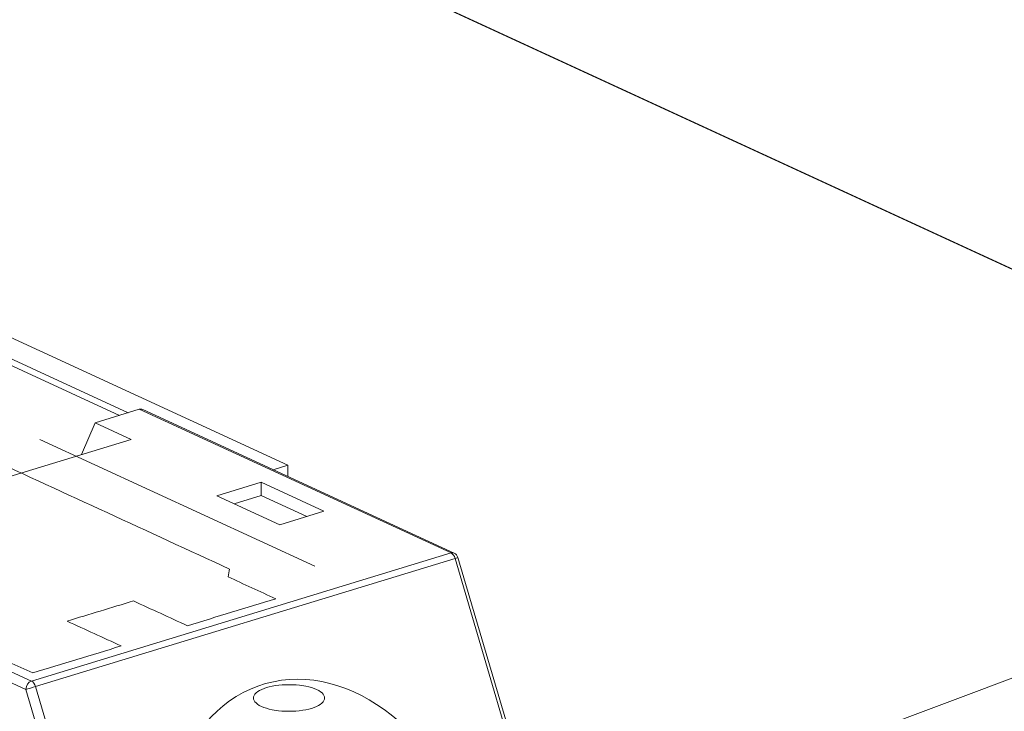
# Model space of a CAD drawing. Header units: inches. Extents: x 511 to 849, y 252 to 484.
# Tile 43 of 235: x 667.69 to 674.6, y 285.74 to 290.6. Entities that reach past the tile are written whole.
import ezdxf

# ---------------------------------------------------------------- set-up
doc = ezdxf.new("R2010")
doc.units = ezdxf.units.IN
doc.header["$MEASUREMENT"] = 0
doc.linetypes.add('AI-Linetype-36', pattern=[47.5, 22, -8.5, 8.5, -8.5])
doc.layers.add('1', color=7, linetype='Continuous')

# ---------------------------------------------------------------- blocks, each defined once
blk = doc.blocks.new('block 2029')
at = {"layer": '1', "color": 155, "lineweight": 18, "true_color": 0x4c7299}
blk.add_lwpolyline([(671.3556, 284.817), (670.7664, 286.819)], dxfattribs=at)
blk = doc.blocks.new('block 2030')
at = {"layer": '1', "color": 155, "lineweight": 18, "true_color": 0x4c7299}
blk.add_lwpolyline([(670.7394, 286.8503), (668.5526, 287.8591)], dxfattribs=at)
blk = doc.blocks.new('block 2442')
at = {"layer": '1', "color": 155, "lineweight": 18, "true_color": 0x4c7299}
blk.add_lwpolyline([(666.3803, 288.792), (668.4498, 287.8373)], dxfattribs=at)
blk = doc.blocks.new('block 2444')
at = {"layer": '1', "color": 155, "lineweight": 18, "true_color": 0x4c7299}
blk.add_lwpolyline([(669.4687, 287.4365), (669.5725, 287.4682)], dxfattribs=at)
blk = doc.blocks.new('block 2446')
at = {"layer": '1', "color": 155, "lineweight": 18, "true_color": 0x4c7299}
blk.add_lwpolyline([(669.5725, 287.4682), (666.4164, 288.924)], dxfattribs=at)
blk = doc.blocks.new('block 2495')
at = {"layer": '1', "color": 155, "lineweight": 18, "true_color": 0x4c7299}
blk.add_lwpolyline([(668.2184, 287.7666), (668.5287, 287.8614)], dxfattribs=at)
blk = doc.blocks.new('block 2496')
at = {"layer": '1', "color": 155, "lineweight": 18, "true_color": 0x4c7299}
blk.add_lwpolyline([(668.1227, 287.5437), (668.2184, 287.7666)], dxfattribs=at)
blk = doc.blocks.new('block 2501')
at = {"layer": '1', "color": 155, "lineweight": 18, "true_color": 0x4c7299}
blk.add_lwpolyline([(669.3835, 287.3481), (669.0732, 287.2533)], dxfattribs=at)
blk = doc.blocks.new('block 2502')
at = {"layer": '1', "color": 155, "lineweight": 18, "true_color": 0x4c7299}
blk.add_lwpolyline([(669.0732, 287.2533), (669.5151, 287.0495)], dxfattribs=at)
blk = doc.blocks.new('block 2503')
at = {"layer": '1', "color": 155, "lineweight": 18, "true_color": 0x4c7299}
blk.add_lwpolyline([(669.5151, 287.0495), (669.8253, 287.1443)], dxfattribs=at)
blk = doc.blocks.new('block 2504')
at = {"layer": '1', "color": 155, "lineweight": 18, "true_color": 0x4c7299}
blk.add_lwpolyline([(669.8253, 287.1443), (669.3835, 287.3481)], dxfattribs=at)
blk = doc.blocks.new('block 2505')
at = {"layer": '1', "color": 155, "lineweight": 13, "true_color": 0x4c7299}
blk.add_lwpolyline([(670.7184, 286.8513), (668.5287, 287.8614)], dxfattribs=at)
blk = doc.blocks.new('block 2506')
at = {"layer": '1', "color": 155, "lineweight": 13, "true_color": 0x4c7299}
blk.add_lwpolyline([(667.7711, 285.9508), (670.7184, 286.8513)], dxfattribs=at)
blk = doc.blocks.new('block 2508')
at = {"layer": '1', "color": 155, "lineweight": 18, "true_color": 0x4c7299}
blk.add_lwpolyline([(666.1441, 286.9392), (668.4709, 287.6501)], dxfattribs=at)
blk = doc.blocks.new('block 2513')
at = {"layer": '1', "color": 155, "lineweight": 18, "true_color": 0x4c7299}
blk.add_lwpolyline([(668.4709, 287.6501), (668.2184, 287.7666)], dxfattribs=at)
blk = doc.blocks.new('block 2536')
at = {"layer": '1', "color": 155, "lineweight": 13, "true_color": 0x4c7299}
blk.add_lwpolyline([(665.5814, 286.9609), (667.7711, 285.9508)], dxfattribs=at)
blk = doc.blocks.new('block 2537')
at = {"layer": '1', "color": 155, "lineweight": 13, "true_color": 0x4c7299}
blk.add_lwpolyline([(667.7323, 285.8926), (665.5616, 286.8939)], dxfattribs=at)
blk = doc.blocks.new('block 2538')
at = {"layer": '1', "color": 155, "lineweight": 13, "true_color": 0x4c7299}
blk.add_lwpolyline([(670.7467, 286.8126), (667.7994, 285.9121)], dxfattribs=at)
blk = doc.blocks.new('block 2540')
at = {"layer": '1', "color": 155, "lineweight": 13, "true_color": 0x4c7299}
blk.add_lwpolyline([(668.3215, 283.8906), (667.7323, 285.8926)], dxfattribs=at)
blk = doc.blocks.new('block 2541')
at = {"layer": '1', "color": 155, "lineweight": 13, "true_color": 0x4c7299}
blk.add_lwpolyline([(667.7994, 285.9121), (668.3885, 283.9101)], dxfattribs=at)
blk = doc.blocks.new('block 2542')
at = {"layer": '1', "color": 155, "lineweight": 13, "true_color": 0x4c7299}
blk.add_lwpolyline([(671.3358, 284.8106), (670.7467, 286.8126)], dxfattribs=at)
blk = doc.blocks.new('block 3205')
at = {"layer": '1', "color": 155, "lineweight": 18, "true_color": 0x4c7299}
blk.add_lwpolyline([(669.5725, 287.4682), (669.5725, 287.3886)], dxfattribs=at)
blk = doc.blocks.new('block 3207')
at = {"layer": '1', "color": 155, "lineweight": 18, "true_color": 0x4c7299}
blk.add_lwpolyline([(666.3803, 288.7457), (668.3894, 287.8189)], dxfattribs=at)
blk = doc.blocks.new('block 3249')
at = {"layer": '1', "color": 155, "lineweight": 18, "true_color": 0x4c7299}
blk.add_lwpolyline([(669.3835, 287.2554), (669.3835, 287.3481)], dxfattribs=at)
blk = doc.blocks.new('block 3255')
at = {"layer": '1', "color": 155, "lineweight": 18, "true_color": 0x4c7299}
blk.add_lwpolyline([(669.7045, 287.1074), (669.3835, 287.2554)], dxfattribs=at)
blk = doc.blocks.new('block 3256')
at = {"layer": '1', "color": 155, "lineweight": 18, "true_color": 0x4c7299}
blk.add_lwpolyline([(669.3835, 287.2554), (669.1941, 287.1976)], dxfattribs=at)
blk = doc.blocks.new('block 3601')
at = {"layer": '1', "color": 18, "lineweight": 13, "true_color": 0x4c0000}
blk.add_lwpolyline([(631.8125, 308.6128), (703.217, 275.6744)], dxfattribs=at)
blk = doc.blocks.new('block 3618')
at = {"layer": '1', "color": 18, "lineweight": 13, "true_color": 0x4c0000}
blk.add_lwpolyline([(669.7626, 286.7588), (667.8309, 287.6498)], dxfattribs=at)
blk = doc.blocks.new('block 3645')
at = {"layer": '1', "color": 18, "lineweight": 13, "true_color": 0x4c0000}
blk.add_lwpolyline([(631.8125, 308.6128), (703.217, 275.6744)], dxfattribs=at)
blk = doc.blocks.new('block 3650')
at = {"layer": '1', "color": 18, "lineweight": 13, "true_color": 0x4c0000}
blk.add_lwpolyline([(669.7626, 286.7588), (667.8309, 287.6498)], dxfattribs=at)
blk = doc.blocks.new('block 3866')
at = {"layer": '1', "color": 155, "lineweight": 18, "true_color": 0x4c7299}
blk.add_open_spline([(670.7664, 286.819), (670.7623, 286.8329), (670.7525, 286.8443), (670.7394, 286.8503)], degree=3, dxfattribs=at)
blk = doc.blocks.new('block 4039')
at = {"layer": '1', "color": 155, "lineweight": 13, "true_color": 0x4c7299}
blk.add_open_spline([(670.7394, 286.8503), (670.7331, 286.8532), (670.7258, 286.8535), (670.7184, 286.8513)], degree=3, dxfattribs=at)
blk = doc.blocks.new('block 4041')
at = {"layer": '1', "color": 155, "lineweight": 18, "true_color": 0x4c7299}
blk.add_open_spline([(668.5526, 287.859), (668.5444, 287.8628), (668.5361, 287.8637), (668.5287, 287.8614)], degree=3, dxfattribs=at)
blk = doc.blocks.new('block 4044')
at = {"layer": '1', "color": 155, "lineweight": 13, "true_color": 0x4c7299}
blk.add_open_spline([(667.7711, 285.9508), (667.7497, 285.9442), (667.7323, 285.9182), (667.7323, 285.8926)], degree=3, dxfattribs=at)
blk = doc.blocks.new('block 4045')
at = {"layer": '1', "color": 155, "lineweight": 13, "true_color": 0x4c7299}
blk.add_open_spline([(670.7467, 286.8126), (670.7591, 286.8164), (670.7664, 286.8188), (670.7664, 286.8188)], degree=3, dxfattribs=at)
blk = doc.blocks.new('block 4046')
at = {"layer": '1', "color": 155, "lineweight": 13, "true_color": 0x4c7299}
blk.add_open_spline([(667.7323, 285.8926), (667.7479, 285.8968), (667.7779, 285.9056), (667.7994, 285.9121)], degree=3, dxfattribs=at)
blk = doc.blocks.new('block 4047')
at = {"layer": '1', "color": 155, "lineweight": 13, "true_color": 0x4c7299}
blk.add_open_spline([(670.7467, 286.8126), (670.7413, 286.8308), (670.7304, 286.8457), (670.7184, 286.8513)], degree=3, dxfattribs=at)
blk = doc.blocks.new('block 4048')
at = {"layer": '1', "color": 155, "lineweight": 13, "true_color": 0x4c7299}
blk.add_open_spline([(667.7994, 285.9121), (667.794, 285.9303), (667.7831, 285.9453), (667.7711, 285.9508)], degree=3, dxfattribs=at)
blk = doc.blocks.new('block 4051')
at = {"layer": '1', "color": 155, "lineweight": 13, "true_color": 0x4c7299}
blk.add_open_spline([(670.9244, 284.6849), (670.724, 285.5078), (670.0733, 286.0725), (669.4711, 285.9463), (668.8688, 285.82), (668.5431, 285.0505), (668.7435, 284.2276), (668.7592, 284.1628), (668.7781, 284.0988), (668.7999, 284.0358)], degree=3, knots=[0, 0, 0, 0, 1, 1, 1, 2, 2, 2, 3, 3, 3, 3], dxfattribs=at)
blk = doc.blocks.new('block 5636')
at = {"layer": '1', "color": 155, "lineweight": 18, "true_color": 0x4c7299}
blk.add_lwpolyline([(631.8125, 308.6128), (678.4999, 287.0762)], dxfattribs=at)
blk = doc.blocks.new('block 5659')
at = {"layer": '1', "color": 18, "lineweight": 13, "true_color": 0x4c0000}
blk.add_lwpolyline([(668.4478, 291.7132), (692.6847, 280.5329)], dxfattribs=at)
blk = doc.blocks.new('block 5715')
at = {"layer": '1', "color": 18, "lineweight": 13, "true_color": 0x4c0000}
blk.add_lwpolyline([(669.4224, 285.9046), (669.4415, 285.9099), (669.4623, 285.9146), (669.4845, 285.9185), (669.508, 285.9217), (669.5323, 285.9239), (669.5572, 285.9253), (669.607, 285.9251), (669.6312, 285.9237), (669.6545, 285.9215), (669.6982, 285.9146), (669.7191, 285.9099), (669.739, 285.9044), (669.7575, 285.8981), (669.7743, 285.8911), (669.7891, 285.8835), (669.8018, 285.8754), (669.8122, 285.867), (669.8202, 285.8583), (669.8259, 285.8496), (669.8292, 285.8408), (669.8304, 285.8318), (669.8292, 285.8226), (669.8256, 285.8134), (669.8194, 285.8043), (669.8109, 285.7954), (669.8, 285.787), (669.7871, 285.779), (669.7722, 285.7716), (669.7558, 285.7649), (669.7382, 285.759), (669.7191, 285.7537), (669.6983, 285.749), (669.6761, 285.7451), (669.6526, 285.7419), (669.6283, 285.7396), (669.6034, 285.7383), (669.5536, 285.7384), (669.5294, 285.7399), (669.5061, 285.7421), (669.4624, 285.749), (669.4415, 285.7537), (669.4216, 285.7592), (669.4031, 285.7655), (669.3863, 285.7725), (669.3715, 285.7801), (669.3588, 285.7882), (669.3484, 285.7966), (669.3404, 285.8053), (669.3347, 285.814), (669.3314, 285.8227), (669.3302, 285.8318), (669.3314, 285.8409), (669.335, 285.8502), (669.3412, 285.8593), (669.3497, 285.8681), (669.3606, 285.8766), (669.3735, 285.8846), (669.3884, 285.892), (669.4048, 285.8987), (669.4224, 285.9046)], dxfattribs=at)
blk = doc.blocks.new('block 5716')
at = {"layer": '1', "color": 18, "lineweight": 13, "true_color": 0x4c0000}
blk.add_open_spline([(668.8662, 286.3396), (669.073, 286.4028), (669.2798, 286.466), (669.4866, 286.5292), (669.3751, 286.5807), (669.2635, 286.6321), (669.152, 286.6836), (669.1553, 286.7019), (669.1586, 286.7202), (669.1619, 286.7385), (668.5889, 287.0028), (668.016, 287.2671), (667.4431, 287.5314), (667.3078, 287.5367), (667.1724, 287.5421), (667.037, 287.5475), (666.5654, 287.4034), (666.0937, 287.2593), (665.6221, 287.1152), (665.6086, 287.0643), (665.5951, 287.0135), (665.5817, 286.9626), (666.1546, 286.6983), (666.7275, 286.4341), (667.3004, 286.1698), (667.3488, 286.1673), (667.3972, 286.1648), (667.4456, 286.1623), (667.5572, 286.1108), (667.6688, 286.0593), (667.7803, 286.0079), (667.9871, 286.0711), (668.194, 286.1343), (668.4008, 286.1975), (668.2746, 286.2557), (668.1483, 286.3139), (668.0221, 286.3722), (668.1772, 286.4196), (668.3323, 286.467), (668.4874, 286.5144), (668.6137, 286.4561), (668.7399, 286.3979), (668.8662, 286.3396)], degree=3, knots=[0, 0, 0, 0, 1, 1, 1, 2, 2, 2, 3, 3, 3, 4, 4, 4, 5, 5, 5, 6, 6, 6, 7, 7, 7, 8, 8, 8, 9, 9, 9, 10, 10, 10, 11, 11, 11, 12, 12, 12, 13, 13, 13, 14, 14, 14, 14], dxfattribs=at)
blk = doc.blocks.new('block 5717')
at = {"layer": '1', "color": 18, "lineweight": 13, "true_color": 0x4c0000}
blk.add_open_spline([(668.8662, 286.3396), (669.073, 286.4028), (669.2798, 286.466), (669.4866, 286.5292), (669.3751, 286.5807), (669.2635, 286.6321), (669.152, 286.6836), (669.1553, 286.7019), (669.1586, 286.7202), (669.1619, 286.7385), (668.5889, 287.0028), (668.016, 287.2671), (667.4431, 287.5314), (667.3078, 287.5367), (667.1724, 287.5421), (667.037, 287.5475), (666.5654, 287.4034), (666.0937, 287.2593), (665.6221, 287.1152), (665.6086, 287.0643), (665.5951, 287.0135), (665.5817, 286.9626), (666.1546, 286.6983), (666.7275, 286.4341), (667.3004, 286.1698), (667.3488, 286.1673), (667.3972, 286.1648), (667.4456, 286.1623), (667.5572, 286.1108), (667.6688, 286.0593), (667.7803, 286.0079), (667.9871, 286.0711), (668.194, 286.1343), (668.4008, 286.1975), (668.2746, 286.2557), (668.1483, 286.3139), (668.0221, 286.3722), (668.1772, 286.4196), (668.3323, 286.467), (668.4874, 286.5144), (668.6137, 286.4561), (668.7399, 286.3979), (668.8662, 286.3396)], degree=3, knots=[0, 0, 0, 0, 1, 1, 1, 2, 2, 2, 3, 3, 3, 4, 4, 4, 5, 5, 5, 6, 6, 6, 7, 7, 7, 8, 8, 8, 9, 9, 9, 10, 10, 10, 11, 11, 11, 12, 12, 12, 13, 13, 13, 14, 14, 14, 14], dxfattribs=at)
blk = doc.blocks.new('block 5758')
at = {"layer": '1', "color": 18, "lineweight": 13, "true_color": 0x4c0000}
blk.add_open_spline([(668.8662, 286.3396), (669.073, 286.4028), (669.2798, 286.466), (669.4866, 286.5292), (669.3751, 286.5807), (669.2635, 286.6321), (669.152, 286.6836), (669.1553, 286.7019), (669.1586, 286.7202), (669.1619, 286.7385), (668.5889, 287.0028), (668.016, 287.2671), (667.4431, 287.5314), (667.3078, 287.5367), (667.1724, 287.5421), (667.037, 287.5475), (666.5654, 287.4034), (666.0937, 287.2593), (665.6221, 287.1152), (665.6086, 287.0643), (665.5951, 287.0135), (665.5817, 286.9626), (666.1546, 286.6983), (666.7275, 286.4341), (667.3004, 286.1698), (667.3488, 286.1673), (667.3972, 286.1648), (667.4456, 286.1623), (667.5572, 286.1108), (667.6688, 286.0593), (667.7803, 286.0079), (667.9871, 286.0711), (668.194, 286.1343), (668.4008, 286.1975), (668.2746, 286.2557), (668.1483, 286.3139), (668.0221, 286.3722), (668.1772, 286.4196), (668.3323, 286.467), (668.4874, 286.5144), (668.6137, 286.4561), (668.7399, 286.3979), (668.8662, 286.3396)], degree=3, knots=[0, 0, 0, 0, 1, 1, 1, 2, 2, 2, 3, 3, 3, 4, 4, 4, 5, 5, 5, 6, 6, 6, 7, 7, 7, 8, 8, 8, 9, 9, 9, 10, 10, 10, 11, 11, 11, 12, 12, 12, 13, 13, 13, 14, 14, 14, 14], dxfattribs=at)
blk = doc.blocks.new('block 5808')
at = {"layer": '1', "color": 18, "lineweight": 13, "true_color": 0x4c0000}
blk.add_open_spline([(668.8662, 286.3396), (669.073, 286.4028), (669.2798, 286.466), (669.4866, 286.5292), (669.3751, 286.5807), (669.2635, 286.6321), (669.152, 286.6836), (669.1553, 286.7019), (669.1586, 286.7202), (669.1619, 286.7385), (668.5889, 287.0028), (668.016, 287.2671), (667.4431, 287.5314), (667.3078, 287.5367), (667.1724, 287.5421), (667.037, 287.5475), (666.5654, 287.4034), (666.0937, 287.2593), (665.6221, 287.1152), (665.6086, 287.0643), (665.5951, 287.0135), (665.5817, 286.9626), (666.1546, 286.6983), (666.7275, 286.4341), (667.3004, 286.1698), (667.3488, 286.1673), (667.3972, 286.1648), (667.4456, 286.1623), (667.5572, 286.1108), (667.6688, 286.0593), (667.7803, 286.0079), (667.9871, 286.0711), (668.194, 286.1343), (668.4008, 286.1975), (668.2746, 286.2557), (668.1483, 286.3139), (668.0221, 286.3722), (668.1772, 286.4196), (668.3323, 286.467), (668.4874, 286.5144), (668.6137, 286.4561), (668.7399, 286.3979), (668.8662, 286.3396)], degree=3, knots=[0, 0, 0, 0, 1, 1, 1, 2, 2, 2, 3, 3, 3, 4, 4, 4, 5, 5, 5, 6, 6, 6, 7, 7, 7, 8, 8, 8, 9, 9, 9, 10, 10, 10, 11, 11, 11, 12, 12, 12, 13, 13, 13, 14, 14, 14, 14], dxfattribs=at)
blk = doc.blocks.new('block 5837')
at = {"layer": '1', "color": 18, "lineweight": 13, "true_color": 0x4c0000}
blk.add_lwpolyline([(668.4478, 291.7132), (692.6847, 280.5329)], dxfattribs=at)
blk = doc.blocks.new('block 5848')
at = {"layer": '1', "color": 18, "lineweight": 13, "true_color": 0x4c0000}
blk.add_lwpolyline([(669.4224, 285.9046), (669.4415, 285.9099), (669.4623, 285.9146), (669.4845, 285.9185), (669.508, 285.9217), (669.5323, 285.9239), (669.5572, 285.9253), (669.607, 285.9251), (669.6312, 285.9237), (669.6545, 285.9215), (669.6982, 285.9146), (669.7191, 285.9099), (669.739, 285.9044), (669.7575, 285.8981), (669.7743, 285.8911), (669.7891, 285.8835), (669.8018, 285.8754), (669.8122, 285.867), (669.8202, 285.8583), (669.8259, 285.8496), (669.8292, 285.8408), (669.8304, 285.8318), (669.8292, 285.8226), (669.8256, 285.8134), (669.8194, 285.8043), (669.8109, 285.7954), (669.8, 285.787), (669.7871, 285.779), (669.7722, 285.7716), (669.7558, 285.7649), (669.7382, 285.759), (669.7191, 285.7537), (669.6983, 285.749), (669.6761, 285.7451), (669.6526, 285.7419), (669.6283, 285.7396), (669.6034, 285.7383), (669.5536, 285.7384), (669.5294, 285.7399), (669.5061, 285.7421), (669.4624, 285.749), (669.4415, 285.7537), (669.4216, 285.7592), (669.4031, 285.7655), (669.3863, 285.7725), (669.3715, 285.7801), (669.3588, 285.7882), (669.3484, 285.7966), (669.3404, 285.8053), (669.3347, 285.814), (669.3314, 285.8227), (669.3302, 285.8318), (669.3314, 285.8409), (669.335, 285.8502), (669.3412, 285.8593), (669.3497, 285.8681), (669.3606, 285.8766), (669.3735, 285.8846), (669.3884, 285.892), (669.4048, 285.8987), (669.4224, 285.9046)], dxfattribs=at)
blk = doc.blocks.new('block 6095')
at = {"layer": '1', "color": 8, "linetype": 'AI-Linetype-36', "lineweight": 13, "true_color": 0x808080}
blk.add_lwpolyline([(662.5326, 281.4312), (675.4899, 286.2819)], dxfattribs=at)

msp = doc.modelspace()

# ---------------------------------------------------------------- block references
at = {"layer": '1'}
for name in ['block 5659', 'block 5837', 'block 3601', 'block 3645', 'block 5636', 'block 2446', 'block 2442', 'block 3207', 'block 4041', 'block 2495', 'block 2505', 'block 2030', 'block 2496', 'block 2513', 'block 2508', 'block 3618', 'block 3650', 'block 5716', 'block 5717', 'block 5758', 'block 5808', 'block 2444', 'block 3205', 'block 2501', 'block 2504', 'block 3249', 'block 2502', 'block 3256', 'block 3255', 'block 2503', 'block 2536', 'block 2537', 'block 2506', 'block 4039', 'block 4047', 'block 3866', 'block 2538', 'block 4045', 'block 2542', 'block 2029', 'block 6095', 'block 4051', 'block 4044', 'block 4048', 'block 4046', 'block 2540', 'block 2541', 'block 5715', 'block 5848']:
    msp.add_blockref(name, (0, 0), dxfattribs=at)

doc.saveas('drawing.dxf')
